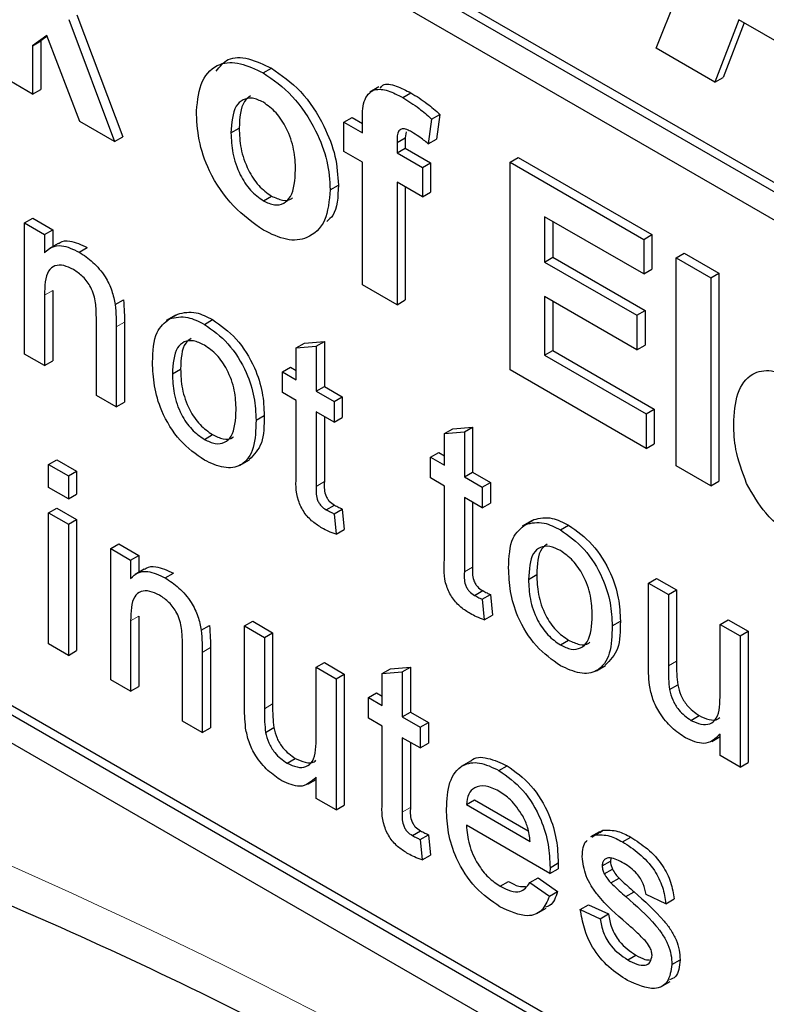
# Paper-space layout 'Blatt4' of a CAD drawing. Header units: millimetres. Extents: x 5 to 418, y 2 to 292.
# Tile 13 of 65: x 119.85 to 121.47, y 148.7 to 150.83. Entities that reach past the tile are written whole.
import ezdxf

# ---------------------------------------------------------------- set-up
doc = ezdxf.new("R2010")
doc.units = ezdxf.units.MM

psp = doc.layouts.new('Blatt4')

# ---------------------------------------------------------------- linework, layer by layer
at = {"color": 7, "linetype": 'Continuous', "lineweight": 25}
for p, q in [((118.7358, 152.0674), (125.418, 148.2098)), ((118.7182, 152.0572), (125.418, 148.1894)), ((125.418, 148.1282), (118.7182, 151.9959)), ((121.2306, 150.77), (121.4644, 151.3494)), ((116.4554, 151.2199), (125.2943, 146.1173)), ((119.9608, 150.8317), (120.0596, 150.5681)), ((119.9784, 150.8419), (120.0773, 150.5784)), ((121.4097, 150.8314), (121.3575, 150.6967)), ((121.6471, 150.6944), (121.4097, 150.8314)), ((121.4209, 150.825), (121.3752, 150.7069)), ((119.9135, 150.7976), (119.8826, 150.7754)), ((119.9142, 150.7956), (119.9003, 150.7856)), ((119.9848, 150.6113), (119.9135, 150.7976)), ((119.8826, 150.7754), (119.9003, 150.7856)), ((119.8826, 150.7754), (119.8826, 150.6703)), ((119.9003, 150.7856), (119.9003, 150.6805)), ((121.3575, 150.6967), (121.2306, 150.77)), ((120.381, 150.7166), (120.3987, 150.7268)), ((119.8826, 150.6703), (119.8078, 150.7135)), ((121.3575, 150.6967), (121.3752, 150.7069)), ((120.6313, 150.6867), (120.6114, 150.6752)), ((119.8826, 150.6703), (119.9003, 150.6805)), ((120.6826, 150.6633), (120.7003, 150.6735)), ((120.5557, 150.6099), (120.5734, 150.6201)), ((120.5734, 150.6201), (120.5956, 150.6073)), ((120.7452, 150.6167), (120.7629, 150.6269)), ((120.7629, 150.6269), (120.7554, 150.5736)), ((120.0596, 150.5681), (119.9848, 150.6113)), ((120.3114, 150.5869), (120.3291, 150.5971)), ((120.5557, 150.6099), (120.5956, 150.5869)), ((120.5557, 150.5466), (120.5557, 150.6099)), ((120.5956, 150.5869), (120.5956, 150.6106)), ((120.7452, 150.6167), (120.7377, 150.5634)), ((120.0596, 150.5681), (120.0773, 150.5784)), ((120.6704, 150.566), (120.6881, 150.5763)), ((120.6902, 150.589), (120.6881, 150.5763)), ((120.6881, 150.5763), (120.6881, 150.5539)), ((120.6704, 150.566), (120.6704, 150.5437)), ((120.6704, 150.5437), (120.6881, 150.5539)), ((120.6881, 150.5539), (120.7429, 150.5223)), ((120.7377, 150.5634), (120.7554, 150.5736)), ((120.5956, 150.5236), (120.5557, 150.5466)), ((120.6704, 150.5437), (120.7253, 150.5121)), ((120.9147, 150.5236), (120.9324, 150.5338)), ((120.9324, 150.5338), (121.2216, 150.3669)), ((120.5956, 150.2587), (120.5956, 150.5236)), ((120.7253, 150.5121), (120.7429, 150.5223)), ((120.7253, 150.5121), (120.7253, 150.4487)), ((120.7429, 150.5223), (120.7429, 150.4589)), ((120.9147, 150.0745), (120.9147, 150.5236)), ((120.9147, 150.5236), (121.2039, 150.3567)), ((120.5258, 150.464), (120.5435, 150.4742)), ((120.7253, 150.4487), (120.6704, 150.4804)), ((120.6704, 150.4804), (120.6704, 150.2155)), ((120.6881, 150.4702), (120.6881, 150.2258)), ((120.3814, 150.44), (120.3991, 150.4502)), ((120.7253, 150.4487), (120.7429, 150.4589)), ((121.2039, 150.2818), (120.9895, 150.4056)), ((120.9895, 150.4056), (120.9895, 150.3077)), ((119.8653, 150.3922), (119.8829, 150.4024)), ((119.8653, 150.1088), (119.8653, 150.3922)), ((119.8653, 150.3922), (119.9083, 150.3673)), ((119.8829, 150.4024), (119.926, 150.3776)), ((121.0072, 150.3954), (121.0072, 150.3179)), ((119.9083, 150.3673), (119.926, 150.3776)), ((119.9083, 150.3673), (119.9083, 150.3278)), ((119.926, 150.3776), (119.926, 150.341)), ((121.2039, 150.3567), (121.2216, 150.3669)), ((121.2216, 150.3669), (121.2216, 150.292)), ((119.9377, 150.3478), (119.9178, 150.3363)), ((121.2039, 150.3567), (121.2039, 150.2818)), ((119.9831, 150.3292), (120.0007, 150.3394)), ((121.2737, 150.3164), (121.2914, 150.3266)), ((121.2914, 150.3266), (121.3662, 150.2834)), ((120.9895, 150.3077), (121.0072, 150.3179)), ((120.9895, 150.3077), (121.189, 150.1926)), ((121.0072, 150.3179), (121.2066, 150.2028)), ((121.2737, 149.8673), (121.2737, 150.3164)), ((121.2737, 150.3164), (121.3485, 150.2732)), ((121.2039, 150.2818), (121.2216, 150.292)), ((121.3485, 150.2732), (121.3662, 150.2834)), ((121.3662, 150.2834), (121.3662, 149.8343)), ((120.6704, 150.2155), (120.5956, 150.2587)), ((121.3485, 150.2732), (121.3485, 149.8241)), ((119.9083, 150.2359), (119.9083, 150.0839)), ((119.926, 150.2461), (119.926, 150.0941)), ((120.0611, 150.2156), (120.0788, 150.2258)), ((120.6704, 150.2155), (120.6881, 150.2258)), ((121.189, 150.1177), (120.9895, 150.2329)), ((120.9895, 150.2329), (120.9895, 150.1062)), ((121.0072, 150.2226), (121.0072, 150.1164)), ((120.1912, 150.1926), (120.1713, 150.1811)), ((120.1786, 150.1851), (120.1963, 150.1953)), ((121.189, 150.1926), (121.2066, 150.2028)), ((121.189, 150.1926), (121.189, 150.1177)), ((121.2066, 150.2028), (121.2066, 150.1279)), ((120.0203, 150.0193), (120.0203, 150.1885)), ((120.081, 150.178), (120.081, 150.0046)), ((120.2538, 150.1729), (120.2715, 150.1831)), ((120.0633, 150.1678), (120.0633, 149.9944)), ((120.4526, 150.1221), (120.4703, 150.1323)), ((120.4703, 150.1323), (120.5133, 150.1358)), ((120.4957, 150.1256), (120.5133, 150.1358)), ((120.5133, 150.1358), (120.5133, 150.0385)), ((121.189, 150.1177), (121.2066, 150.1279)), ((119.9083, 150.0839), (119.8653, 150.1088)), ((120.4526, 150.1221), (120.4957, 150.1256)), ((120.4526, 150.0531), (120.4526, 150.1221)), ((120.4957, 150.1256), (120.4957, 150.0283)), ((120.9895, 150.1062), (121.0072, 150.1164)), ((121.0072, 150.1164), (121.2266, 149.9897)), ((119.9083, 150.0839), (119.926, 150.0941)), ((120.9895, 150.1062), (121.2089, 149.9795)), ((120.1848, 150.0662), (120.2024, 150.0764)), ((120.4225, 150.0705), (120.4401, 150.0807)), ((120.4225, 150.0258), (120.4225, 150.0705)), ((120.4225, 150.0705), (120.4526, 150.0531)), ((120.4401, 150.0807), (120.4526, 150.0735)), ((121.2089, 149.9047), (120.9147, 150.0745)), ((120.4526, 150.0084), (120.4225, 150.0258)), ((120.4957, 150.0283), (120.5133, 150.0385)), ((120.4957, 150.0283), (120.5344, 150.0059)), ((120.5133, 150.0385), (120.5521, 150.0161)), ((120.0633, 149.9944), (120.0203, 150.0193)), ((120.0633, 149.9944), (120.081, 150.0046)), ((120.4526, 149.8493), (120.4526, 150.0084)), ((120.5344, 150.0059), (120.5521, 150.0161)), ((120.5344, 150.0059), (120.5344, 149.9612)), ((120.5521, 150.0161), (120.5521, 149.9714)), ((118.7358, 149.9851), (125.3119, 146.1888)), ((120.5344, 149.9612), (120.4957, 149.9835)), ((120.4957, 149.9835), (120.4957, 149.8227)), ((121.2089, 149.9795), (121.2266, 149.9897)), ((121.2089, 149.9795), (121.2089, 149.9047)), ((121.2266, 149.9897), (121.2266, 149.9149)), ((118.7182, 149.9749), (125.2943, 146.1786)), ((120.3656, 149.9656), (120.3833, 149.9758)), ((120.5133, 149.9733), (120.5133, 149.8329)), ((120.5344, 149.9612), (120.5521, 149.9714)), ((120.773, 149.9372), (120.7907, 149.9474)), ((120.773, 149.9372), (120.816, 149.9406)), ((120.773, 149.8682), (120.773, 149.9372)), ((120.7907, 149.9474), (120.8337, 149.9508)), ((120.816, 149.9406), (120.8337, 149.9508)), ((120.816, 149.9406), (120.816, 149.8433)), ((120.8337, 149.9508), (120.8337, 149.8535)), ((120.2538, 149.9243), (120.2715, 149.9345)), ((120.7428, 149.8856), (120.7605, 149.8958)), ((120.7605, 149.8958), (120.773, 149.8886)), ((121.2089, 149.9047), (121.2266, 149.9149)), ((119.9169, 149.8701), (119.9346, 149.8803)), ((119.9346, 149.8803), (119.9777, 149.8554)), ((120.3314, 149.8686), (120.3513, 149.8801)), ((120.7428, 149.8408), (120.7428, 149.8856)), ((120.7428, 149.8856), (120.773, 149.8682)), ((119.9169, 149.8204), (119.9169, 149.8701)), ((119.9169, 149.8701), (119.96, 149.8452)), ((119.96, 149.8452), (119.9777, 149.8554)), ((119.9777, 149.8554), (119.9777, 149.8057)), ((120.816, 149.8433), (120.8337, 149.8535)), ((120.8337, 149.8535), (120.8725, 149.8312)), ((121.3485, 149.8241), (121.2737, 149.8673)), ((119.96, 149.8452), (119.96, 149.7955)), ((120.773, 149.8234), (120.7428, 149.8408)), ((120.816, 149.8433), (120.8548, 149.821)), ((120.8548, 149.821), (120.8725, 149.8312)), ((120.8725, 149.8312), (120.8725, 149.7864)), ((121.3485, 149.8241), (121.3662, 149.8343)), ((119.96, 149.7955), (119.9169, 149.8204)), ((120.773, 149.6644), (120.773, 149.8234)), ((120.8548, 149.821), (120.8548, 149.7762)), ((119.96, 149.7955), (119.9777, 149.8057)), ((120.8548, 149.7762), (120.816, 149.7986)), ((120.816, 149.7986), (120.816, 149.6377)), ((120.8337, 149.7884), (120.8337, 149.648)), ((119.9169, 149.7657), (119.9346, 149.7759)), ((119.9346, 149.7759), (119.9777, 149.751)), ((120.5175, 149.772), (120.5352, 149.7822)), ((120.5344, 149.7635), (120.5521, 149.7737)), ((120.5521, 149.7737), (120.5564, 149.7295)), ((120.8548, 149.7762), (120.8725, 149.7864)), ((119.9169, 149.4822), (119.9169, 149.7657)), ((119.9169, 149.7657), (119.96, 149.7408)), ((119.96, 149.7408), (119.9777, 149.751)), ((119.9777, 149.751), (119.9777, 149.4676)), ((120.5344, 149.7635), (120.5387, 149.7193)), ((120.9612, 149.7481), (120.9413, 149.7366)), ((120.9486, 149.7406), (120.9663, 149.7508)), ((119.96, 149.7408), (119.96, 149.4574)), ((120.5387, 149.7193), (120.5564, 149.7295)), ((121.0237, 149.7284), (121.0414, 149.7386)), ((120.0513, 149.6881), (120.069, 149.6983)), ((120.0513, 149.4047), (120.0513, 149.6881)), ((120.0513, 149.6881), (120.0943, 149.6633)), ((120.069, 149.6983), (120.112, 149.6735)), ((120.0943, 149.6633), (120.112, 149.6735)), ((120.0943, 149.6633), (120.0943, 149.6237)), ((120.112, 149.6735), (120.112, 149.6369)), ((120.1238, 149.6437), (120.1039, 149.6322)), ((120.1691, 149.6251), (120.1868, 149.6353)), ((120.9547, 149.6217), (120.9724, 149.6319)), ((121.2139, 149.6136), (121.2316, 149.6238)), ((121.2316, 149.6238), (121.2747, 149.599)), ((120.8379, 149.5871), (120.8556, 149.5973)), ((121.2139, 149.4389), (121.2139, 149.6136)), ((121.2139, 149.6136), (121.257, 149.5888)), ((121.257, 149.5888), (121.2747, 149.599)), ((121.2747, 149.599), (121.2747, 149.4448)), ((120.8548, 149.5785), (120.8725, 149.5888)), ((120.8548, 149.5785), (120.8591, 149.5343)), ((120.8725, 149.5888), (120.8768, 149.5445)), ((121.257, 149.5888), (121.257, 149.4346)), ((120.112, 149.542), (120.112, 149.39)), ((120.8591, 149.5343), (120.8768, 149.5445)), ((121.3689, 149.5241), (121.3866, 149.5344)), ((121.3866, 149.5344), (121.4297, 149.5095)), ((120.0943, 149.5318), (120.0943, 149.3798)), ((120.2471, 149.5115), (120.2648, 149.5217)), ((120.3407, 149.5211), (120.3583, 149.5313)), ((120.3407, 149.3463), (120.3407, 149.5211)), ((120.3407, 149.5211), (120.3837, 149.4962)), ((120.3583, 149.5313), (120.4014, 149.5064)), ((121.1356, 149.5211), (121.1532, 149.5313)), ((121.3689, 149.3753), (121.3689, 149.5241)), ((121.3689, 149.5241), (121.412, 149.4993)), ((120.3837, 149.4962), (120.4014, 149.5064)), ((120.3837, 149.4962), (120.3837, 149.3421)), ((120.4014, 149.5064), (120.4014, 149.3523)), ((121.0237, 149.4798), (121.0414, 149.49)), ((121.412, 149.4993), (121.4297, 149.5095)), ((121.412, 149.4993), (121.412, 149.2159)), ((121.4297, 149.5095), (121.4297, 149.2261)), ((119.96, 149.4574), (119.9169, 149.4822)), ((120.2063, 149.3152), (120.2063, 149.4844)), ((120.267, 149.474), (120.267, 149.3005)), ((119.96, 149.4574), (119.9777, 149.4676)), ((120.2494, 149.4637), (120.2494, 149.2903)), ((120.4957, 149.4316), (120.5133, 149.4418)), ((120.4957, 149.2827), (120.4957, 149.4316)), ((120.4957, 149.4316), (120.5387, 149.4067)), ((120.5133, 149.4418), (120.5564, 149.4169)), ((120.6386, 149.418), (120.6563, 149.4282)), ((120.6563, 149.4282), (120.6994, 149.4317)), ((120.6817, 149.4215), (120.6994, 149.4317)), ((120.6994, 149.4317), (120.6994, 149.3344)), ((121.1014, 149.4241), (121.1213, 149.4356)), ((120.0943, 149.3798), (120.0513, 149.4047)), ((120.5387, 149.4067), (120.5564, 149.4169)), ((120.5387, 149.4067), (120.5387, 149.1233)), ((120.5564, 149.4169), (120.5564, 149.1335)), ((120.6386, 149.418), (120.6817, 149.4215)), ((120.6386, 149.349), (120.6386, 149.418)), ((120.6817, 149.4215), (120.6817, 149.3242)), ((120.0943, 149.3798), (120.112, 149.39)), ((121.2595, 149.3835), (121.2772, 149.3937)), ((120.6085, 149.3664), (120.6262, 149.3767)), ((120.6085, 149.3217), (120.6085, 149.3664)), ((120.6085, 149.3664), (120.6386, 149.349)), ((120.6262, 149.3767), (120.6386, 149.3695)), ((120.6386, 149.3043), (120.6085, 149.3217)), ((120.6817, 149.3242), (120.6994, 149.3344)), ((120.6817, 149.3242), (120.7204, 149.3018)), ((120.6994, 149.3344), (120.7381, 149.312)), ((121.3059, 149.3169), (121.3236, 149.3271)), ((120.2494, 149.2903), (120.2063, 149.3152)), ((120.2494, 149.2903), (120.267, 149.3005)), ((120.3862, 149.2909), (120.4039, 149.3011)), ((120.6386, 149.1452), (120.6386, 149.3043)), ((120.7204, 149.3018), (120.7381, 149.312)), ((120.7204, 149.3018), (120.7204, 149.2571)), ((120.7381, 149.312), (120.7381, 149.2673)), ((120.7204, 149.2571), (120.6817, 149.2794)), ((120.6817, 149.2794), (120.6817, 149.1186)), ((121.351, 149.2714), (121.3689, 149.2818)), ((121.3689, 149.2407), (121.3689, 149.287)), ((120.6994, 149.2692), (120.6994, 149.1288)), ((120.7204, 149.2571), (120.7381, 149.2673)), ((120.4326, 149.2243), (120.4503, 149.2345)), ((121.412, 149.2159), (121.3689, 149.2407)), ((120.8291, 149.2284), (120.8092, 149.2169)), ((120.8907, 149.2085), (120.9084, 149.2187)), ((121.412, 149.2159), (121.4297, 149.2261)), ((120.4957, 149.1481), (120.4957, 149.1944)), ((120.4777, 149.1789), (120.4957, 149.1892)), ((120.5387, 149.1233), (120.4957, 149.1481)), ((120.5387, 149.1233), (120.5564, 149.1335)), ((120.8203, 149.1347), (120.838, 149.145)), ((120.8203, 149.1347), (120.9581, 149.0552)), ((120.838, 149.145), (120.954, 149.078)), ((121.001, 148.9857), (120.8203, 149.09)), ((120.7036, 149.0679), (120.7212, 149.0781)), ((120.7204, 149.0594), (120.7381, 149.0696)), ((120.7381, 149.0696), (120.7424, 149.0254)), ((121.1084, 149.0762), (121.0885, 149.0647)), ((121.0917, 149.0644), (121.0979, 149.069)), ((121.0979, 149.069), (121.1156, 149.0792)), ((121.1093, 149.0746), (121.1156, 149.0792)), ((121.158, 149.0542), (121.1757, 149.0644)), ((120.7204, 149.0594), (120.7248, 149.0152)), ((120.7248, 149.0152), (120.7424, 149.0254)), ((121.0012, 148.9983), (121.0189, 149.0085)), ((121.114, 149.0024), (121.1317, 149.0126)), ((121.1327, 149.0188), (121.1317, 149.0126)), ((121.001, 148.9857), (121.0187, 148.9959)), ((121.1185, 148.985), (121.1362, 148.9952)), ((120.8937, 148.9582), (120.9114, 148.9684)), ((120.9577, 148.966), (120.9754, 148.9762)), ((120.9577, 148.966), (120.9999, 148.9366)), ((120.9754, 148.9762), (121.0175, 148.9468)), ((121.1327, 148.9654), (121.1504, 148.9757)), ((120.9999, 148.9366), (121.0175, 148.9468)), ((121.1653, 148.9358), (121.183, 148.946)), ((121.2518, 148.9205), (121.2088, 148.9404)), ((121.0667, 148.908), (121.0843, 148.9182)), ((121.0843, 148.9182), (121.1274, 148.8983)), ((121.2518, 148.9205), (121.2695, 148.9307)), ((120.9728, 148.8994), (120.9927, 148.9109)), ((121.0667, 148.908), (121.1097, 148.8881)), ((121.1097, 148.8881), (121.1274, 148.8983)), ((121.1691, 148.7992), (121.1867, 148.8094)), ((121.2647, 148.7893), (121.2824, 148.7995)), ((121.2411, 148.741), (121.261, 148.7525))]:
    psp.add_line(p, q, dxfattribs=at)
at = {"color": 7, "linetype": 'Continuous', "lineweight": 18}
for p, q in [((119.9083, 150.2359), (119.926, 150.2461)), ((120.0633, 150.1678), (120.081, 150.178)), ((120.4957, 149.8227), (120.5133, 149.8329)), ((120.816, 149.6377), (120.8337, 149.648)), ((120.0943, 149.5318), (120.112, 149.542)), ((120.2494, 149.4637), (120.267, 149.474)), ((121.257, 149.4346), (121.2747, 149.4448)), ((120.3837, 149.3421), (120.4014, 149.3523)), ((120.6817, 149.1186), (120.6994, 149.1288))]:
    psp.add_line(p, q, dxfattribs=at)
psp.add_arc((114.9991, 138.0654), 11.9587, 50.30384, 69.70154, dxfattribs=at)
at = {"color": 7, "linetype": 'Continuous', "lineweight": 25}
for points, knots in [([(120.2796, 150.7202), (120.2873, 150.7301), (120.3038, 150.7515), (120.349, 150.7504), (120.3821, 150.7347), (120.3987, 150.7268)], [0, 0, 0, 0, 0.30151, 0.650518, 1, 1, 1, 1]), ([(120.2366, 150.6346), (120.2393, 150.6576), (120.2446, 150.7034), (120.2816, 150.7391), (120.3309, 150.7407), (120.3643, 150.7246), (120.381, 150.7166)], [0, 0, 0, 0, 0.27995, 0.559147, 0.779424, 1, 1, 1, 1]), ([(120.3987, 150.7268), (120.4203, 150.7118), (120.4637, 150.6818), (120.5121, 150.608), (120.5398, 150.5353), (120.5422, 150.4946), (120.5435, 150.4742)], [0, 0, 0, 0, 0.279785, 0.559124, 0.779388, 1, 1, 1, 1]), ([(120.381, 150.7166), (120.4027, 150.7016), (120.446, 150.6716), (120.4944, 150.5978), (120.5221, 150.525), (120.5246, 150.4844), (120.5258, 150.464)], [0, 0, 0, 0, 0.279785, 0.559124, 0.779388, 1, 1, 1, 1]), ([(120.5956, 150.6106), (120.5956, 150.6264), (120.5955, 150.6577), (120.6177, 150.6838), (120.6508, 150.6799), (120.672, 150.6689), (120.6826, 150.6633)], [0, 0, 0, 0, 0.2818009, 0.5577695, 0.7784647, 1, 1, 1, 1]), ([(120.6338, 150.6834), (120.6356, 150.6858), (120.6429, 150.6958), (120.6692, 150.6891), (120.6899, 150.6787), (120.7003, 150.6735)], [0, 0, 0, 0, 0.1408725, 0.5696202, 1, 1, 1, 1]), ([(120.3814, 150.653), (120.3732, 150.6568), (120.357, 150.6643), (120.3366, 150.6596), (120.3148, 150.6395), (120.3128, 150.6086), (120.3114, 150.5869)], [0, 0, 0, 0, 0.186985, 0.373878, 0.561022, 1, 1, 1, 1]), ([(120.3538, 150.6669), (120.3489, 150.6632), (120.3316, 150.65), (120.3302, 150.6193), (120.3291, 150.5971)], [0, 0, 0, 0, 0.278205, 1, 1, 1, 1]), ([(120.6826, 150.6633), (120.6945, 150.656), (120.7157, 150.6427), (120.7362, 150.6247), (120.7452, 150.6167)], [0, 0, 0, 0, 0.559885, 1, 1, 1, 1]), ([(120.7003, 150.6735), (120.7122, 150.6662), (120.7334, 150.653), (120.7539, 150.6349), (120.7629, 150.6269)], [0, 0, 0, 0, 0.559885, 1, 1, 1, 1]), ([(120.451, 150.5069), (120.4505, 150.5212), (120.4493, 150.5498), (120.4344, 150.5942), (120.4099, 150.6325), (120.3909, 150.6462), (120.3814, 150.653)], [0, 0, 0, 0, 0.281043, 0.560553, 0.78042, 1, 1, 1, 1]), ([(120.3815, 150.3766), (120.3594, 150.3922), (120.3154, 150.4234), (120.2637, 150.498), (120.2395, 150.5729), (120.2376, 150.614), (120.2366, 150.6346)], [0, 0, 0, 0, 0.280145, 0.558899, 0.779053, 1, 1, 1, 1]), ([(120.3291, 150.5971), (120.3297, 150.5827), (120.3308, 150.554), (120.3457, 150.5094), (120.3703, 150.4708), (120.3895, 150.4571), (120.3991, 150.4502)], [0, 0, 0, 0, 0.281015, 0.560464, 0.780394, 1, 1, 1, 1]), ([(120.3114, 150.5869), (120.312, 150.5725), (120.3131, 150.5438), (120.328, 150.4992), (120.3527, 150.4606), (120.3718, 150.4468), (120.3814, 150.44)], [0, 0, 0, 0, 0.281015, 0.560464, 0.780394, 1, 1, 1, 1]), ([(120.702, 150.5889), (120.6985, 150.5907), (120.6916, 150.5944), (120.6814, 150.5968), (120.6705, 150.5898), (120.6705, 150.5758), (120.6704, 150.566)], [0, 0, 0, 0, 0.187802, 0.374953, 0.560679, 1, 1, 1, 1]), ([(120.7377, 150.5634), (120.7311, 150.5687), (120.7193, 150.5783), (120.7073, 150.5856), (120.702, 150.5889)], [0, 0, 0, 0, 0.559847, 1, 1, 1, 1]), ([(120.3814, 150.44), (120.3895, 150.4362), (120.4058, 150.4287), (120.4263, 150.4335), (120.4477, 150.4542), (120.4497, 150.4852), (120.451, 150.5069)], [0, 0, 0, 0, 0.1869298, 0.3738189, 0.560978, 1, 1, 1, 1]), ([(120.5435, 150.4742), (120.5427, 150.4487), (120.5416, 150.4146), (120.523, 150.3995), (120.5183, 150.3956)], [0, 0, 0, 0, 0.746792, 1, 1, 1, 1]), ([(120.5258, 150.464), (120.5237, 150.4402), (120.5194, 150.3925), (120.4811, 150.3576), (120.4326, 150.3518), (120.3985, 150.3683), (120.3815, 150.3766)], [0, 0, 0, 0, 0.279924, 0.559367, 0.779516, 1, 1, 1, 1]), ([(120.3991, 150.4502), (120.4071, 150.4466), (120.4231, 150.4395), (120.4386, 150.4408), (120.4437, 150.446), (120.4441, 150.4463)], [0, 0, 0, 0, 0.482219, 0.964333, 1, 1, 1, 1]), ([(119.9083, 150.3278), (119.9134, 150.3324), (119.9234, 150.3415), (119.9489, 150.3453), (119.9701, 150.3353), (119.9831, 150.3292)], [0, 0, 0, 0, 0.280554, 0.560815, 1, 1, 1, 1]), ([(119.9382, 150.347), (119.9395, 150.3481), (119.946, 150.3534), (119.9669, 150.355), (119.9879, 150.3453), (120.0007, 150.3394)], [0, 0, 0, 0, 0.08724, 0.442807, 1, 1, 1, 1]), ([(119.9831, 150.3292), (119.9931, 150.3224), (120.0131, 150.309), (120.0389, 150.2792), (120.0551, 150.2456), (120.0591, 150.2256), (120.0611, 150.2156)], [0, 0, 0, 0, 0.2802155, 0.5599712, 0.7796359, 1, 1, 1, 1]), ([(119.9711, 150.2913), (119.9639, 150.2948), (119.9495, 150.3017), (119.93, 150.3011), (119.9094, 150.2843), (119.9088, 150.2559), (119.9083, 150.2359)], [0, 0, 0, 0, 0.187273, 0.374362, 0.56054, 1, 1, 1, 1]), ([(120.0203, 150.1885), (120.0202, 150.1986), (120.0201, 150.2186), (120.0113, 150.2512), (119.9916, 150.2774), (119.9779, 150.2867), (119.9711, 150.2913)], [0, 0, 0, 0, 0.28168, 0.559785, 0.779587, 1, 1, 1, 1]), ([(120.0611, 150.2156), (120.0619, 150.2065), (120.0633, 150.1902), (120.0633, 150.1747), (120.0633, 150.1678)], [0, 0, 0, 0, 0.559791, 1, 1, 1, 1]), ([(120.0788, 150.2258), (120.0796, 150.2167), (120.081, 150.2004), (120.081, 150.1849), (120.081, 150.178)], [0, 0, 0, 0, 0.559791, 1, 1, 1, 1]), ([(120.1963, 150.1953), (120.2091, 150.1982), (120.2318, 150.2033), (120.2593, 150.1893), (120.2715, 150.1831)], [0, 0, 0, 0, 0.559033, 1, 1, 1, 1]), ([(120.1417, 150.0909), (120.1427, 150.1147), (120.1444, 150.1571), (120.1682, 150.1766), (120.1786, 150.1851)], [0, 0, 0, 0, 0.560963, 1, 1, 1, 1]), ([(120.1786, 150.1851), (120.1914, 150.188), (120.2142, 150.1931), (120.2417, 150.1791), (120.2538, 150.1729)], [0, 0, 0, 0, 0.559033, 1, 1, 1, 1]), ([(120.2538, 150.1729), (120.2715, 150.1605), (120.3067, 150.1356), (120.3451, 150.0737), (120.3634, 150.0147), (120.3649, 149.982), (120.3656, 149.9656)], [0, 0, 0, 0, 0.279556, 0.5586, 0.778991, 1, 1, 1, 1]), ([(120.2715, 150.1831), (120.2891, 150.1707), (120.3244, 150.1458), (120.3628, 150.0839), (120.3811, 150.0249), (120.3826, 149.9922), (120.3833, 149.9758)], [0, 0, 0, 0, 0.279556, 0.5586, 0.778991, 1, 1, 1, 1]), ([(120.2538, 150.1281), (120.2459, 150.1319), (120.2301, 150.1394), (120.2096, 150.1365), (120.1878, 150.1176), (120.186, 150.0874), (120.1848, 150.0662)], [0, 0, 0, 0, 0.187137, 0.374025, 0.561097, 1, 1, 1, 1]), ([(120.2253, 150.1425), (120.221, 150.1395), (120.2044, 150.1276), (120.2033, 150.0983), (120.2024, 150.0764)], [0, 0, 0, 0, 0.254643, 1, 1, 1, 1]), ([(120.3226, 149.9881), (120.322, 150.0019), (120.321, 150.0295), (120.3058, 150.0726), (120.2814, 150.1088), (120.263, 150.1217), (120.2538, 150.1281)], [0, 0, 0, 0, 0.281064, 0.560316, 0.780174, 1, 1, 1, 1]), ([(120.2538, 149.8795), (120.2358, 149.8921), (120.1998, 149.9173), (120.1607, 149.981), (120.1438, 150.041), (120.1424, 150.0742), (120.1417, 150.0909)], [0, 0, 0, 0, 0.2796157, 0.5583707, 0.778858, 1, 1, 1, 1]), ([(120.1848, 150.0662), (120.1853, 150.0522), (120.1863, 150.0244), (120.2008, 149.9805), (120.2259, 149.9439), (120.2445, 149.9308), (120.2538, 149.9243)], [0, 0, 0, 0, 0.2811293, 0.560384, 0.7801589, 1, 1, 1, 1]), ([(120.2024, 150.0764), (120.203, 150.0624), (120.204, 150.0346), (120.2185, 149.9907), (120.2436, 149.9541), (120.2622, 149.941), (120.2715, 149.9345)], [0, 0, 0, 0, 0.2811293, 0.560384, 0.7801589, 1, 1, 1, 1]), ([(121.3984, 149.957), (121.3996, 149.9804), (121.4022, 150.027), (121.4335, 150.0679), (121.4789, 150.0776), (121.5117, 150.0621), (121.5281, 150.0544)], [0, 0, 0, 0, 0.280671, 0.559803, 0.779762, 1, 1, 1, 1]), ([(120.2538, 149.9243), (120.2618, 149.9205), (120.2777, 149.9129), (120.2982, 149.9164), (120.3198, 149.9361), (120.3214, 149.9667), (120.3226, 149.9881)], [0, 0, 0, 0, 0.1870444, 0.3739447, 0.5609834, 1, 1, 1, 1]), ([(120.3656, 149.9656), (120.365, 149.9448), (120.3638, 149.9034), (120.3376, 149.8655), (120.2967, 149.8597), (120.2681, 149.8729), (120.2538, 149.8795)], [0, 0, 0, 0, 0.281033, 0.559513, 0.779602, 1, 1, 1, 1]), ([(120.3833, 149.9758), (120.383, 149.9544), (120.3825, 149.9128), (120.3612, 149.8912), (120.3508, 149.8808)], [0, 0, 0, 0, 0.512915, 1, 1, 1, 1]), ([(121.4263, 149.8289), (121.4169, 149.8538), (121.4002, 149.8985), (121.3989, 149.9391), (121.3984, 149.957)], [0, 0, 0, 0, 0.558866, 1, 1, 1, 1]), ([(120.2715, 149.9345), (120.2793, 149.9308), (120.295, 149.9236), (120.311, 149.9243), (120.3164, 149.9296), (120.3171, 149.9303)], [0, 0, 0, 0, 0.465388, 0.930416, 1, 1, 1, 1]), ([(120.5084, 149.7325), (120.5016, 149.7367), (120.4881, 149.7451), (120.4687, 149.7653), (120.4501, 149.8045), (120.4516, 149.8308), (120.4526, 149.8493)], [0, 0, 0, 0, 0.187433, 0.373821, 0.559462, 1, 1, 1, 1]), ([(120.5133, 149.8329), (120.5128, 149.8239), (120.5121, 149.8126), (120.5188, 149.7974), (120.5253, 149.7884), (120.5313, 149.7847), (120.5352, 149.7822)], [0, 0, 0, 0, 0.499596, 0.625239, 0.750354, 1, 1, 1, 1]), ([(120.4957, 149.8227), (120.4951, 149.8137), (120.4944, 149.8024), (120.5011, 149.7872), (120.5076, 149.7782), (120.5136, 149.7745), (120.5175, 149.772)], [0, 0, 0, 0, 0.499596, 0.625239, 0.750354, 1, 1, 1, 1]), ([(121.535, 149.7107), (121.5112, 149.7264), (121.4688, 149.7544), (121.4392, 149.8061), (121.4263, 149.8289)], [0, 0, 0, 0, 0.560391, 1, 1, 1, 1]), ([(120.5175, 149.772), (120.5207, 149.7703), (120.5263, 149.7672), (120.532, 149.7646), (120.5344, 149.7635)], [0, 0, 0, 0, 0.559965, 1, 1, 1, 1]), ([(120.5352, 149.7822), (120.5384, 149.7805), (120.544, 149.7774), (120.5496, 149.7748), (120.5521, 149.7737)], [0, 0, 0, 0, 0.559965, 1, 1, 1, 1]), ([(120.9486, 149.7406), (120.9613, 149.7435), (120.9841, 149.7486), (121.0116, 149.7346), (121.0237, 149.7284)], [0, 0, 0, 0, 0.5590331, 1, 1, 1, 1]), ([(120.9663, 149.7508), (120.979, 149.7537), (121.0018, 149.7588), (121.0293, 149.7448), (121.0414, 149.7386)], [0, 0, 0, 0, 0.5590331, 1, 1, 1, 1]), ([(120.5387, 149.7193), (120.5331, 149.7212), (120.5231, 149.7247), (120.5129, 149.7301), (120.5084, 149.7325)], [0, 0, 0, 0, 0.560078, 1, 1, 1, 1]), ([(120.9116, 149.6464), (120.9126, 149.6702), (120.9143, 149.7126), (120.9381, 149.7321), (120.9486, 149.7406)], [0, 0, 0, 0, 0.560963, 1, 1, 1, 1]), ([(121.0237, 149.7284), (121.0414, 149.716), (121.0766, 149.6912), (121.115, 149.6292), (121.1334, 149.5702), (121.1348, 149.5375), (121.1356, 149.5211)], [0, 0, 0, 0, 0.279556, 0.5586, 0.778991, 1, 1, 1, 1]), ([(121.0414, 149.7386), (121.0591, 149.7262), (121.0943, 149.7014), (121.1327, 149.6394), (121.1511, 149.5804), (121.1525, 149.5477), (121.1532, 149.5313)], [0, 0, 0, 0, 0.279556, 0.5586, 0.778991, 1, 1, 1, 1]), ([(121.0237, 149.6837), (121.0158, 149.6874), (121.0001, 149.6949), (120.9795, 149.6921), (120.9577, 149.6731), (120.9559, 149.6429), (120.9547, 149.6217)], [0, 0, 0, 0, 0.1871365, 0.3740246, 0.5610972, 1, 1, 1, 1]), ([(120.9952, 149.698), (120.9909, 149.695), (120.9743, 149.6831), (120.9732, 149.6538), (120.9724, 149.6319)], [0, 0, 0, 0, 0.254643, 1, 1, 1, 1]), ([(121.0925, 149.5437), (121.092, 149.5575), (121.0909, 149.585), (121.0758, 149.6281), (121.0513, 149.6643), (121.0329, 149.6772), (121.0237, 149.6837)], [0, 0, 0, 0, 0.281064, 0.560316, 0.780174, 1, 1, 1, 1]), ([(120.8288, 149.5476), (120.822, 149.5518), (120.8085, 149.5601), (120.7891, 149.5804), (120.7705, 149.6195), (120.772, 149.6459), (120.773, 149.6644)], [0, 0, 0, 0, 0.187433, 0.373821, 0.559462, 1, 1, 1, 1]), ([(120.0943, 149.6237), (120.0994, 149.6283), (120.1095, 149.6375), (120.1349, 149.6412), (120.1561, 149.6312), (120.1691, 149.6251)], [0, 0, 0, 0, 0.280554, 0.560815, 1, 1, 1, 1]), ([(120.1242, 149.643), (120.1255, 149.644), (120.1321, 149.6493), (120.1529, 149.6509), (120.1739, 149.6412), (120.1868, 149.6353)], [0, 0, 0, 0, 0.08724, 0.442807, 1, 1, 1, 1]), ([(120.8337, 149.648), (120.8332, 149.6389), (120.8325, 149.6276), (120.8392, 149.6125), (120.8457, 149.6034), (120.8516, 149.5997), (120.8556, 149.5973)], [0, 0, 0, 0, 0.499596, 0.625239, 0.750354, 1, 1, 1, 1]), ([(121.0237, 149.435), (121.0057, 149.4476), (120.9697, 149.4728), (120.9306, 149.5365), (120.9137, 149.5965), (120.9123, 149.6298), (120.9116, 149.6464)], [0, 0, 0, 0, 0.2796157, 0.5583707, 0.778858, 1, 1, 1, 1]), ([(120.1691, 149.6251), (120.1791, 149.6183), (120.1991, 149.6049), (120.225, 149.5751), (120.2411, 149.5415), (120.2451, 149.5215), (120.2471, 149.5115)], [0, 0, 0, 0, 0.280216, 0.559971, 0.779636, 1, 1, 1, 1]), ([(120.816, 149.6377), (120.8155, 149.6287), (120.8148, 149.6174), (120.8215, 149.6023), (120.828, 149.5932), (120.834, 149.5895), (120.8379, 149.5871)], [0, 0, 0, 0, 0.499596, 0.625239, 0.750354, 1, 1, 1, 1]), ([(120.9547, 149.6217), (120.9552, 149.6077), (120.9563, 149.5799), (120.9707, 149.5361), (120.9958, 149.4994), (121.0144, 149.4863), (121.0237, 149.4798)], [0, 0, 0, 0, 0.281129, 0.560384, 0.780159, 1, 1, 1, 1]), ([(120.9724, 149.6319), (120.9729, 149.618), (120.9739, 149.5901), (120.9884, 149.5463), (121.0135, 149.5096), (121.0321, 149.4965), (121.0414, 149.49)], [0, 0, 0, 0, 0.281129, 0.560384, 0.780159, 1, 1, 1, 1]), ([(120.1571, 149.5872), (120.1499, 149.5907), (120.1355, 149.5976), (120.116, 149.597), (120.0954, 149.5802), (120.0948, 149.5518), (120.0943, 149.5318)], [0, 0, 0, 0, 0.187273, 0.374362, 0.56054, 1, 1, 1, 1]), ([(120.8556, 149.5973), (120.8587, 149.5955), (120.8644, 149.5925), (120.87, 149.5899), (120.8725, 149.5888)], [0, 0, 0, 0, 0.5599652, 1, 1, 1, 1]), ([(120.2063, 149.4844), (120.2062, 149.4945), (120.2061, 149.5145), (120.1973, 149.5471), (120.1776, 149.5733), (120.164, 149.5826), (120.1571, 149.5872)], [0, 0, 0, 0, 0.28168, 0.559785, 0.779587, 1, 1, 1, 1]), ([(120.8379, 149.5871), (120.8411, 149.5853), (120.8467, 149.5823), (120.8523, 149.5797), (120.8548, 149.5785)], [0, 0, 0, 0, 0.5599652, 1, 1, 1, 1]), ([(120.8591, 149.5343), (120.8535, 149.5363), (120.8435, 149.5398), (120.8333, 149.5452), (120.8288, 149.5476)], [0, 0, 0, 0, 0.5600783, 1, 1, 1, 1]), ([(121.0237, 149.4798), (121.0317, 149.476), (121.0476, 149.4684), (121.0682, 149.472), (121.0898, 149.4916), (121.0914, 149.5222), (121.0925, 149.5437)], [0, 0, 0, 0, 0.187044, 0.373945, 0.560983, 1, 1, 1, 1]), ([(120.2471, 149.5115), (120.2479, 149.5024), (120.2493, 149.4861), (120.2494, 149.4706), (120.2494, 149.4637)], [0, 0, 0, 0, 0.559791, 1, 1, 1, 1]), ([(120.2648, 149.5217), (120.2656, 149.5126), (120.267, 149.4963), (120.267, 149.4808), (120.267, 149.474)], [0, 0, 0, 0, 0.559791, 1, 1, 1, 1]), ([(121.1356, 149.5211), (121.135, 149.5003), (121.1338, 149.4589), (121.1075, 149.421), (121.0666, 149.4152), (121.038, 149.4284), (121.0237, 149.435)], [0, 0, 0, 0, 0.2810332, 0.5595131, 0.779602, 1, 1, 1, 1]), ([(121.1532, 149.5313), (121.153, 149.51), (121.1525, 149.4683), (121.1311, 149.4468), (121.1207, 149.4363)], [0, 0, 0, 0, 0.512915, 1, 1, 1, 1]), ([(121.0414, 149.49), (121.0493, 149.4864), (121.065, 149.4791), (121.0809, 149.4798), (121.0864, 149.4851), (121.0871, 149.4858)], [0, 0, 0, 0, 0.465388, 0.930416, 1, 1, 1, 1]), ([(121.2163, 149.3929), (121.2155, 149.4017), (121.2139, 149.4174), (121.2139, 149.4323), (121.2139, 149.4389)], [0, 0, 0, 0, 0.559839, 1, 1, 1, 1]), ([(121.257, 149.4346), (121.257, 149.4253), (121.2569, 149.4087), (121.2587, 149.3912), (121.2595, 149.3835)], [0, 0, 0, 0, 0.560241, 1, 1, 1, 1]), ([(121.2747, 149.4448), (121.2746, 149.4355), (121.2746, 149.4189), (121.2764, 149.4014), (121.2772, 149.3937)], [0, 0, 0, 0, 0.560241, 1, 1, 1, 1]), ([(121.2943, 149.2788), (121.2843, 149.2857), (121.2643, 149.2993), (121.2387, 149.3294), (121.2222, 149.3629), (121.2183, 149.3829), (121.2163, 149.3929)], [0, 0, 0, 0, 0.280286, 0.560186, 0.779607, 1, 1, 1, 1]), ([(121.2595, 149.3835), (121.2614, 149.3759), (121.2652, 149.3609), (121.2814, 149.3344), (121.2966, 149.3235), (121.3059, 149.3169)], [0, 0, 0, 0, 0.280864, 0.561194, 1, 1, 1, 1]), ([(121.2772, 149.3937), (121.2791, 149.3861), (121.2829, 149.3711), (121.2991, 149.3446), (121.3143, 149.3337), (121.3236, 149.3271)], [0, 0, 0, 0, 0.280864, 0.561194, 1, 1, 1, 1]), ([(121.3059, 149.3169), (121.3132, 149.3135), (121.3279, 149.3067), (121.3477, 149.3078), (121.3684, 149.3254), (121.3687, 149.3547), (121.3689, 149.3753)], [0, 0, 0, 0, 0.187111, 0.374253, 0.560834, 1, 1, 1, 1]), ([(120.3431, 149.3003), (120.3422, 149.3091), (120.3407, 149.3248), (120.3407, 149.3398), (120.3407, 149.3463)], [0, 0, 0, 0, 0.559839, 1, 1, 1, 1]), ([(120.3837, 149.3421), (120.3837, 149.3328), (120.3836, 149.3162), (120.3854, 149.2986), (120.3862, 149.2909)], [0, 0, 0, 0, 0.560241, 1, 1, 1, 1]), ([(120.4014, 149.3523), (120.4014, 149.343), (120.4013, 149.3264), (120.4031, 149.3088), (120.4039, 149.3011)], [0, 0, 0, 0, 0.560241, 1, 1, 1, 1]), ([(121.3236, 149.3271), (121.3308, 149.3239), (121.3453, 149.3174), (121.3614, 149.3165), (121.367, 149.3219), (121.3682, 149.3231)], [0, 0, 0, 0, 0.440223, 0.880518, 1, 1, 1, 1]), ([(120.4211, 149.1862), (120.411, 149.1931), (120.391, 149.2067), (120.3654, 149.2368), (120.3489, 149.2703), (120.345, 149.2903), (120.3431, 149.3003)], [0, 0, 0, 0, 0.280286, 0.560186, 0.779607, 1, 1, 1, 1]), ([(120.4039, 149.3011), (120.4058, 149.2936), (120.4096, 149.2785), (120.4258, 149.252), (120.441, 149.2412), (120.4503, 149.2345)], [0, 0, 0, 0, 0.280864, 0.561194, 1, 1, 1, 1]), ([(120.3862, 149.2909), (120.3881, 149.2834), (120.3919, 149.2683), (120.4081, 149.2418), (120.4233, 149.2309), (120.4326, 149.2243)], [0, 0, 0, 0, 0.280864, 0.561194, 1, 1, 1, 1]), ([(120.4326, 149.2243), (120.44, 149.2209), (120.4547, 149.2142), (120.4744, 149.2153), (120.4951, 149.2329), (120.4955, 149.2622), (120.4957, 149.2827)], [0, 0, 0, 0, 0.187111, 0.374253, 0.560834, 1, 1, 1, 1]), ([(121.3689, 149.287), (121.3582, 149.2771), (121.3389, 149.2593), (121.308, 149.2728), (121.2943, 149.2788)], [0, 0, 0, 0, 0.559466, 1, 1, 1, 1]), ([(120.4503, 149.2345), (120.4575, 149.2313), (120.472, 149.2248), (120.4882, 149.224), (120.4938, 149.2293), (120.495, 149.2305)], [0, 0, 0, 0, 0.440223, 0.880518, 1, 1, 1, 1]), ([(120.8296, 149.2278), (120.8299, 149.2283), (120.8376, 149.2386), (120.8667, 149.2377), (120.8945, 149.225), (120.9084, 149.2187)], [0, 0, 0, 0, 0.024421, 0.511721, 1, 1, 1, 1]), ([(120.7773, 149.1249), (120.7784, 149.1453), (120.7805, 149.186), (120.8077, 149.222), (120.8479, 149.2291), (120.8764, 149.2153), (120.8907, 149.2085)], [0, 0, 0, 0, 0.280748, 0.559775, 0.779666, 1, 1, 1, 1]), ([(120.9084, 149.2187), (120.9262, 149.206), (120.9618, 149.1807), (120.9997, 149.1173), (121.0168, 149.058), (121.0182, 149.025), (121.0189, 149.0085)], [0, 0, 0, 0, 0.279366, 0.558398, 0.778885, 1, 1, 1, 1]), ([(120.4957, 149.1944), (120.4849, 149.1845), (120.4657, 149.1667), (120.4347, 149.1803), (120.4211, 149.1862)], [0, 0, 0, 0, 0.559466, 1, 1, 1, 1]), ([(120.8907, 149.2085), (120.9085, 149.1958), (120.9442, 149.1705), (120.9821, 149.1071), (120.9991, 149.0478), (121.0005, 149.0148), (121.0012, 148.9983)], [0, 0, 0, 0, 0.279366, 0.558398, 0.778885, 1, 1, 1, 1]), ([(120.8905, 149.1639), (120.8809, 149.1685), (120.8617, 149.1777), (120.8386, 149.1738), (120.8238, 149.1587), (120.8215, 149.1427), (120.8203, 149.1347)], [0, 0, 0, 0, 0.28019, 0.559728, 0.779642, 1, 1, 1, 1]), ([(120.9423, 149.1102), (120.9338, 149.1229), (120.9184, 149.1458), (120.8991, 149.1583), (120.8905, 149.1639)], [0, 0, 0, 0, 0.558512, 1, 1, 1, 1]), ([(119.242, 149.1475), (119.3609, 149.1042), (119.7067, 148.9782), (120.2877, 148.7175), (120.9834, 148.3448), (121.6803, 147.9065), (122.2387, 147.5064), (122.5625, 147.2495), (122.6573, 147.1743)], [0, 0, 0, 0, 0.106109, 0.308603, 0.511101, 0.713584, 0.916095, 1, 1, 1, 1]), ([(120.6944, 149.0284), (120.6876, 149.0326), (120.6741, 149.041), (120.6547, 149.0612), (120.6361, 149.1004), (120.6376, 149.1267), (120.6386, 149.1452)], [0, 0, 0, 0, 0.187433, 0.373821, 0.559462, 1, 1, 1, 1]), ([(120.6994, 149.1288), (120.6988, 149.1198), (120.6981, 149.1085), (120.7048, 149.0933), (120.7113, 149.0843), (120.7173, 149.0806), (120.7212, 149.0781)], [0, 0, 0, 0, 0.499596, 0.625239, 0.750354, 1, 1, 1, 1]), ([(120.6817, 149.1186), (120.6811, 149.1096), (120.6805, 149.0983), (120.6872, 149.0831), (120.6937, 149.0741), (120.6996, 149.0704), (120.7036, 149.0679)], [0, 0, 0, 0, 0.499596, 0.625239, 0.750354, 1, 1, 1, 1]), ([(120.893, 148.9138), (120.8749, 148.9262), (120.8386, 148.9508), (120.7981, 149.0138), (120.7795, 149.0745), (120.778, 149.1081), (120.7773, 149.1249)], [0, 0, 0, 0, 0.279952, 0.558661, 0.778994, 1, 1, 1, 1]), ([(120.9581, 149.0552), (120.957, 149.0653), (120.955, 149.0833), (120.9462, 149.102), (120.9423, 149.1102)], [0, 0, 0, 0, 0.560674, 1, 1, 1, 1]), ([(120.8203, 149.09), (120.8217, 149.0764), (120.8243, 149.0492), (120.8423, 149.0081), (120.8674, 148.9759), (120.8849, 148.9641), (120.8937, 148.9582)], [0, 0, 0, 0, 0.280633, 0.559687, 0.779661, 1, 1, 1, 1]), ([(120.7036, 149.0679), (120.7067, 149.0662), (120.7124, 149.0631), (120.718, 149.0605), (120.7204, 149.0594)], [0, 0, 0, 0, 0.559965, 1, 1, 1, 1]), ([(120.7212, 149.0781), (120.7244, 149.0764), (120.73, 149.0733), (120.7357, 149.0708), (120.7381, 149.0696)], [0, 0, 0, 0, 0.559965, 1, 1, 1, 1]), ([(121.0979, 149.069), (121.1085, 149.0694), (121.1274, 149.0702), (121.1486, 149.0591), (121.158, 149.0542)], [0, 0, 0, 0, 0.558938, 1, 1, 1, 1]), ([(121.1156, 149.0792), (121.1262, 149.0796), (121.145, 149.0804), (121.1663, 149.0693), (121.1757, 149.0644)], [0, 0, 0, 0, 0.558938, 1, 1, 1, 1]), ([(121.1757, 149.0644), (121.1878, 149.0566), (121.2118, 149.041), (121.2441, 149.0072), (121.2639, 148.9663), (121.2676, 148.9426), (121.2695, 148.9307)], [0, 0, 0, 0, 0.280737, 0.560427, 0.77945, 1, 1, 1, 1]), ([(121.071, 149.0222), (121.0717, 149.0361), (121.0724, 149.0509), (121.0807, 149.0566), (121.0812, 149.0569)], [0, 0, 0, 0, 0.941621, 1, 1, 1, 1]), ([(121.158, 149.0542), (121.1701, 149.0464), (121.1942, 149.0308), (121.2264, 148.997), (121.2462, 148.9561), (121.2499, 148.9324), (121.2518, 148.9205)], [0, 0, 0, 0, 0.280737, 0.560427, 0.77945, 1, 1, 1, 1]), ([(120.7248, 149.0152), (120.7191, 149.0171), (120.7091, 149.0206), (120.6989, 149.026), (120.6944, 149.0284)], [0, 0, 0, 0, 0.560078, 1, 1, 1, 1]), ([(121.1665, 148.8784), (121.1447, 148.8975), (121.1174, 148.9212), (121.0895, 148.959), (121.075, 148.9876), (121.0726, 149.0084), (121.071, 149.0222)], [0, 0, 0, 0, 0.501321, 0.626592, 0.751817, 1, 1, 1, 1]), ([(121.0189, 149.0085), (121.0189, 149.0062), (121.0188, 149.002), (121.0187, 148.9978), (121.0187, 148.9959)], [0, 0, 0, 0, 0.559999, 1, 1, 1, 1]), ([(121.1612, 149.0076), (121.1508, 149.0133), (121.1351, 149.022), (121.1203, 149.0179), (121.1147, 149.0109), (121.1143, 149.0053), (121.114, 149.0024)], [0, 0, 0, 0, 0.49977, 0.749095, 0.874592, 1, 1, 1, 1]), ([(121.114, 149.0024), (121.1143, 148.9993), (121.1147, 148.9936), (121.1174, 148.9876), (121.1185, 148.985)], [0, 0, 0, 0, 0.559236, 1, 1, 1, 1]), ([(121.1317, 149.0126), (121.132, 149.0095), (121.1324, 149.0038), (121.1351, 148.9978), (121.1362, 148.9952)], [0, 0, 0, 0, 0.559236, 1, 1, 1, 1]), ([(121.2088, 148.9404), (121.2072, 148.9481), (121.2041, 148.9636), (121.1866, 148.9909), (121.1708, 149.0013), (121.1612, 149.0076)], [0, 0, 0, 0, 0.280304, 0.560237, 1, 1, 1, 1]), ([(121.0012, 148.9983), (121.0012, 148.996), (121.0011, 148.9917), (121.001, 148.9876), (121.001, 148.9857)], [0, 0, 0, 0, 0.559999, 1, 1, 1, 1]), ([(121.1185, 148.985), (121.1209, 148.981), (121.125, 148.9738), (121.1304, 148.968), (121.1327, 148.9654)], [0, 0, 0, 0, 0.5590842, 1, 1, 1, 1]), ([(121.1362, 148.9952), (121.1385, 148.9912), (121.1427, 148.984), (121.148, 148.9782), (121.1504, 148.9757)], [0, 0, 0, 0, 0.5590842, 1, 1, 1, 1]), ([(120.8937, 148.9582), (120.9011, 148.9544), (120.9159, 148.9468), (120.9413, 148.9444), (120.9515, 148.9578), (120.9577, 148.966)], [0, 0, 0, 0, 0.281282, 0.561906, 1, 1, 1, 1]), ([(120.9114, 148.9684), (120.9189, 148.9643), (120.9319, 148.9572), (120.9434, 148.9575), (120.9482, 148.9576)], [0, 0, 0, 0, 0.580827, 1, 1, 1, 1]), ([(121.1327, 148.9654), (121.1388, 148.9598), (121.1496, 148.9498), (121.1605, 148.94), (121.1653, 148.9358)], [0, 0, 0, 0, 0.559965, 1, 1, 1, 1]), ([(121.1504, 148.9757), (121.1565, 148.97), (121.1673, 148.96), (121.1782, 148.9503), (121.183, 148.946)], [0, 0, 0, 0, 0.559965, 1, 1, 1, 1]), ([(120.9999, 148.9366), (120.995, 148.9253), (120.9854, 148.9027), (120.9478, 148.8882), (120.9138, 148.9041), (120.893, 148.9138)], [0, 0, 0, 0, 0.280613, 0.560833, 1, 1, 1, 1]), ([(121.0175, 148.9468), (121.0134, 148.9343), (121.008, 148.9182), (120.9946, 148.914), (120.9916, 148.9131)], [0, 0, 0, 0, 0.776004, 1, 1, 1, 1]), ([(121.183, 148.946), (121.2053, 148.9265), (121.2332, 148.9021), (121.2627, 148.8642), (121.2743, 148.8425), (121.2814, 148.82), (121.2821, 148.8063), (121.2824, 148.7995)], [0, 0, 0, 0, 0.500446, 0.625396, 0.750274, 0.875069, 1, 1, 1, 1]), ([(121.1653, 148.9358), (121.1876, 148.9162), (121.2156, 148.8919), (121.245, 148.854), (121.2567, 148.8323), (121.2637, 148.8098), (121.2644, 148.7961), (121.2647, 148.7893)], [0, 0, 0, 0, 0.500446, 0.625396, 0.750274, 0.875069, 1, 1, 1, 1]), ([(121.1686, 148.7547), (121.155, 148.7633), (121.1279, 148.7804), (121.0931, 148.8221), (121.0737, 148.8679), (121.069, 148.8946), (121.0667, 148.908)], [0, 0, 0, 0, 0.280739, 0.559297, 0.779311, 1, 1, 1, 1]), ([(121.1274, 148.8983), (121.1291, 148.8884), (121.1326, 148.8686), (121.1535, 148.8318), (121.1741, 148.8179), (121.1867, 148.8094)], [0, 0, 0, 0, 0.281314, 0.561069, 1, 1, 1, 1]), ([(121.1097, 148.8881), (121.1114, 148.8782), (121.1149, 148.8584), (121.1358, 148.8216), (121.1564, 148.8077), (121.1691, 148.7992)], [0, 0, 0, 0, 0.281314, 0.561069, 1, 1, 1, 1]), ([(121.2069, 148.8406), (121.1995, 148.848), (121.1862, 148.8613), (121.1725, 148.8732), (121.1665, 148.8784)], [0, 0, 0, 0, 0.559788, 1, 1, 1, 1]), ([(121.2217, 148.8091), (121.2214, 148.8121), (121.2209, 148.8181), (121.2157, 148.8296), (121.2103, 148.8364), (121.2069, 148.8406)], [0, 0, 0, 0, 0.279757, 0.559839, 1, 1, 1, 1]), ([(121.1691, 148.7992), (121.1756, 148.7957), (121.1888, 148.7886), (121.2062, 148.786), (121.219, 148.7928), (121.2208, 148.8037), (121.2217, 148.8091)], [0, 0, 0, 0, 0.281188, 0.560952, 0.781095, 1, 1, 1, 1]), ([(121.1867, 148.8094), (121.1934, 148.8056), (121.2046, 148.7992), (121.2146, 148.7988), (121.2187, 148.7987)], [0, 0, 0, 0, 0.596492, 1, 1, 1, 1]), ([(121.2647, 148.7893), (121.2627, 148.7756), (121.2585, 148.7482), (121.2225, 148.7303), (121.189, 148.7455), (121.1686, 148.7547)], [0, 0, 0, 0, 0.279926, 0.560038, 1, 1, 1, 1]), ([(121.2824, 148.7995), (121.2809, 148.7848), (121.2788, 148.7632), (121.264, 148.7575), (121.2592, 148.7556)], [0, 0, 0, 0, 0.679034, 1, 1, 1, 1])]:
    psp.add_open_spline(points, degree=3, knots=knots, dxfattribs=at)

doc.saveas('drawing.dxf')
